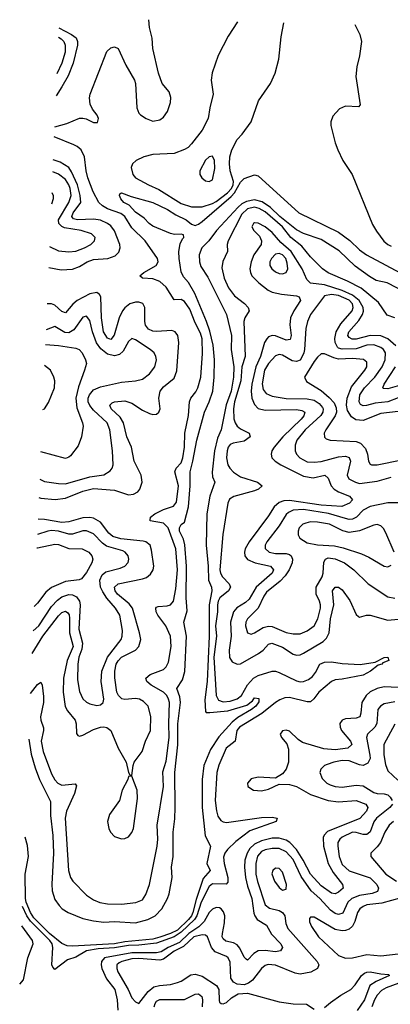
# Model space of a CAD drawing. Header units: inches. Extents: x 1552611 to 1694776, y 811966 to 917215.
# Tile 237 of 256: x 1571769 to 1573885, y 911585 to 917215. Entities that reach past the tile are written whole.
import ezdxf

# ---------------------------------------------------------------- set-up
doc = ezdxf.new("R2010")
doc.units = ezdxf.units.IN
doc.header["$MEASUREMENT"] = 0
doc.layers.add('B5971', color=7, linetype='Continuous')

msp = doc.modelspace()

# ---------------------------------------------------------------- linework, layer by layer
at = {"layer": 'B5971', "color": 5}
for points, elevation in [([(1571969, 916603), (1572038.1, 916621.9), (1572110, 916651.1), (1572130, 916652.6), (1572147.7, 916647.7), (1572190, 916626.3), (1572212.4, 916627.6), (1572218.5, 916650), (1572211.4, 916668.6), (1572184.2, 916704.2), (1572172.1, 916732.1), (1572168.4, 916768.4), (1572171.3, 916790), (1572267.1, 917032.9), (1572290, 917054.9), (1572310, 917059.3), (1572330.3, 917050), (1572374.7, 916954.7), (1572423.8, 916870), (1572429.4, 916849.4), (1572438.2, 916710), (1572450, 916680.4), (1572458.7, 916670), (1572490.3, 916650), (1572530, 916635.5), (1572570, 916642.8), (1572590, 916656.8), (1572612.6, 916690), (1572630, 916741.3), (1572632.8, 916770), (1572621.5, 916801.5), (1572582.1, 916850), (1572560.9, 916910), (1572529.3, 917049.3), (1572525.4, 917110), (1572509.9, 917170.1), (1572505.7, 917214.9)], 780), ([(1571993, 917167.5), (1572065.3, 917130), (1572090.7, 917110.7), (1572099.5, 917090), (1572099.7, 917070), (1572073.9, 916966.1), (1572045.8, 916894.2), (1572010, 916831.3), (1571976.5, 916779.7)], 820), ([(1573012.6, 917203.1), (1572958.8, 917121.2), (1572902.3, 917010), (1572868.3, 916911.7), (1572861.9, 916870), (1572873.3, 916790), (1572854.3, 916710), (1572845.5, 916650), (1572810, 916583.4), (1572750, 916504.7), (1572730, 916484.4), (1572710, 916472.4), (1572650, 916450.3), (1572530, 916443.9), (1572477.4, 916430), (1572433.2, 916410), (1572413.2, 916390), (1572406.3, 916370), (1572414.7, 916330), (1572430.3, 916310), (1572503.9, 916270), (1572563.8, 916243.8), (1572690, 916164.4), (1572750, 916145.5), (1572810, 916145.7), (1572870, 916163.5), (1572890, 916175.2), (1572955.2, 916224.8), (1572977.6, 916250), (1572986.9, 916270), (1572988.8, 916290), (1572969.7, 916350), (1572966.1, 916390), (1572967.9, 916430), (1572979.8, 916470), (1573010, 916529.5), (1573039.2, 916560.8), (1573091.3, 916630), (1573132.6, 916750), (1573201.1, 916850), (1573228.2, 916910), (1573249.4, 916990), (1573262.5, 917117.5), (1573276.3, 917196.9)], 780), ([(1573682.6, 917187.4), (1573710.2, 917130.2), (1573720.3, 917090), (1573710, 917008.7), (1573694.2, 916945.8), (1573687.3, 916890), (1573712.5, 916727.5), (1573704, 916716), (1573630, 916719.8), (1573595.1, 916704.9), (1573556.3, 916663.7), (1573544.6, 916630), (1573545.2, 916610), (1573570.8, 916510), (1573585.7, 916470), (1573613.6, 916410), (1573666.8, 916330), (1573783.9, 916043.9), (1573805.4, 916005.4), (1573848, 915948), (1573870, 915929.1), (1573890, 915920.3)], 780), ([(1571990.8, 917115.3), (1572005.8, 917105.8), (1572020.5, 917090), (1572028.9, 917070), (1572029, 917030), (1572010, 916966), (1571981.9, 916906.2)], 840), ([(1571831.4, 913361.8), (1571870, 913413.7), (1571890, 913426.3), (1571898.1, 913410), (1571905.1, 913345.1), (1571904.1, 913310), (1571888.7, 913228.7), (1571889.4, 913209.4), (1571905.3, 913165.3), (1571905.8, 913150), (1571892, 913090), (1571902.2, 913030), (1571950, 912903.5), (1571969.2, 912869.2), (1571986.8, 912850), (1572010, 912837.9), (1572085.4, 912845.4), (1572094.1, 912834.1), (1572082.6, 912790), (1572036.6, 912690), (1572028.6, 912650), (1572046.8, 912350), (1572058.5, 912310), (1572072.7, 912290), (1572151.2, 912210), (1572190, 912182.8), (1572226.9, 912166.9), (1572270, 912159.4), (1572350, 912157.5), (1572432.9, 912167.1), (1572470, 912183.2), (1572490, 912213.6), (1572509.6, 912270.4), (1572553.4, 912490), (1572557.3, 912530), (1572554.5, 912610), (1572590.3, 912830), (1572585.5, 912914.5), (1572605.1, 912974.9), (1572622.8, 913110), (1572619.9, 913190), (1572623.4, 913310), (1572619.5, 913330), (1572608.5, 913350), (1572589.2, 913369.2), (1572519.3, 913410), (1572494.7, 913430), (1572489, 913450), (1572514.8, 913470), (1572590, 913499.8), (1572605.8, 913514.2), (1572618.1, 913541.9), (1572633.7, 913630), (1572630.6, 913690), (1572603, 913750), (1572557.3, 913810), (1572547.6, 913830), (1572546.4, 913850), (1572550, 913856.5), (1572560, 913860), (1572610, 913862.5), (1572630, 913868.4), (1572646.3, 913890), (1572660, 913960), (1572669.9, 914070.1), (1572659.7, 914190), (1572617.3, 914310), (1572590, 914336), (1572514.7, 914350), (1572513.9, 914353.9), (1572515.8, 914370), (1572540.5, 914390), (1572590, 914413.8), (1572647.1, 914432.9), (1572664.5, 914455.5), (1572676.1, 914550), (1572654.4, 914630), (1572662, 914650), (1572690, 914681.2), (1572700.4, 914710), (1572709.4, 914770), (1572710.9, 914850), (1572731.9, 914951.9), (1572738, 915030), (1572746.2, 915050), (1572773.8, 915086.2), (1572785.6, 915110), (1572803.4, 915170), (1572813.2, 915306.8), (1572811.6, 915390), (1572801.6, 915421.6), (1572770, 915481.7), (1572739.8, 915559.8), (1572710, 915604.2), (1572690, 915614.1), (1572650, 915612.2), (1572606.1, 915686.1), (1572570, 915718.4), (1572530, 915733.7), (1572470, 915736.8), (1572454, 915750), (1572478.4, 915770), (1572547.6, 915810), (1572560.2, 915830), (1572556.1, 915850), (1572485.9, 915950), (1572410, 916025.7), (1572370, 916090.5), (1572347.2, 916107.2), (1572270, 916132.7), (1572241.1, 916150), (1572220.3, 916170), (1572187.8, 916230), (1572157.7, 916310), (1572147.6, 916350), (1572139.4, 916430), (1572119, 916470), (1572096.2, 916490), (1572078.8, 916498.8), (1571966.6, 916545.7)], 780), ([(1571934.8, 915797.4), (1572004.9, 915784.9), (1572070, 915788.7), (1572110, 915803.6), (1572154.9, 915830), (1572190, 915844.1), (1572272, 915850), (1572314.6, 915865.4), (1572334.1, 915885.9), (1572343.2, 915910), (1572341.1, 915930), (1572310, 916007.3), (1572290, 916035.3), (1572269.9, 916050), (1572230, 916068.5), (1572190, 916074.4), (1572099.3, 916070), (1572076.9, 916076.9), (1572070, 916083.7), (1572066.5, 916090), (1572074.1, 916110), (1572117.3, 916170), (1572115, 916210), (1572099.6, 916270), (1572065.5, 916345.5), (1572049, 916369), (1571999.4, 916399.4), (1571961, 916414.5)], 820), ([(1571820.3, 913100.2), (1571835.4, 913015.4), (1571857.1, 912937.1), (1571882.6, 912870), (1571945.4, 912745.4), (1571945, 912665), (1571958.7, 912550), (1571961.8, 912450), (1571951.9, 912271.9), (1571954.3, 912234.3), (1571970, 912184.9), (1571993.4, 912150), (1572012.2, 912130), (1572045.5, 912110), (1572130, 912075), (1572190, 912061.4), (1572250, 912055.5), (1572310, 912058), (1572430, 912050.1), (1572499.7, 912070), (1572541.5, 912090), (1572579.7, 912130), (1572613.6, 912190), (1572623.3, 912216.7), (1572639.7, 912310), (1572636, 912370), (1572644.5, 912430), (1572644.5, 912570), (1572654.8, 912645.2), (1572657.5, 912710), (1572655.3, 912910), (1572671.2, 913068.8), (1572672, 913188), (1572686.2, 913310), (1572682.5, 913342.5), (1572666.5, 913390), (1572698.9, 913441.1), (1572711.1, 913488.9), (1572721.7, 913690), (1572705.7, 913770), (1572725.6, 913834.4), (1572719.7, 913910), (1572720.9, 914090), (1572711.8, 914211.8), (1572704.6, 914244.6), (1572682.3, 914290), (1572682, 914310), (1572690.6, 914329.4), (1572710, 914341.8), (1572732.6, 914430), (1572741.8, 914550), (1572741.6, 914630), (1572757.6, 914690), (1572780.3, 914810), (1572824.6, 914970), (1572851.5, 915030), (1572871.5, 915090), (1572879.8, 915170), (1572880.6, 915270), (1572873.3, 915353.3), (1572854.7, 915434.7), (1572835.9, 915490), (1572768.6, 915650), (1572732.2, 915712.2), (1572703.7, 915743.7), (1572690, 915772.6), (1572678.9, 915850), (1572678.5, 915890), (1572686.1, 915933.9), (1572698.3, 915961.7), (1572706.6, 915970), (1572704, 915984), (1572690, 915989.3), (1572653.2, 915986.8), (1572630, 915992), (1572530, 916033.6), (1572508.3, 916050), (1572480.5, 916080.5), (1572430, 916114), (1572393.8, 916153.8), (1572362.9, 916170), (1572346.3, 916190), (1572339.6, 916210), (1572341, 916219), (1572350, 916224.9), (1572404.5, 916204.5), (1572528.4, 916170), (1572613, 916130), (1572659.6, 916099.6), (1572720.2, 916070), (1572750, 916045.3), (1572770, 916038.3), (1572790, 916046.1), (1572810, 916061.7), (1572975.4, 916204.6), (1572995.5, 916224.5), (1573030, 916286.5), (1573050, 916306.5), (1573110, 916328.4), (1573130, 916322.2), (1573362.2, 916110), (1573590, 915999.8), (1573653, 915953), (1573710, 915899.6), (1573749.7, 915869.7), (1573970, 915752.1)], 760), ([(1571939.9, 915917.5), (1571990, 915893.8), (1572050, 915887.1), (1572090, 915890.8), (1572139.7, 915910), (1572174.8, 915930), (1572196, 915950), (1572200.4, 915970), (1572178.4, 915990), (1572119.7, 916010), (1572025, 916025), (1572010, 916032.2), (1571992.6, 916050), (1571990.3, 916070), (1572049.9, 916170), (1572062.6, 916210), (1572057.6, 916250), (1572050, 916271.1), (1572030, 916300.4), (1571990, 916331.4), (1571958, 916344.8)], 840), ([(1571953.1, 916227.7), (1571960.5, 916210), (1571959.9, 916190), (1571950.2, 916160.2)], 860), ([(1573974.5, 915654.5), (1573867.6, 915710), (1573804, 915724), (1573765.6, 915745.6), (1573685, 915805), (1573592.7, 915892.7), (1573490, 915958.2), (1573390, 915993.1), (1573350, 916013.2), (1573255, 916090), (1573201.2, 916141.2), (1573154.1, 916174.1), (1573110, 916185.6), (1573063.8, 916176.2), (1573037.7, 916162.3), (1573016.1, 916143.9), (1572892.7, 916010), (1572848.8, 915951.2), (1572809.5, 915910.5), (1572794.6, 915870), (1572795.3, 915830), (1572803.9, 915803.9), (1572843.4, 915743.4), (1572949.6, 915530), (1572978.4, 915410), (1572976.6, 915330), (1572990.9, 915230.9), (1572989.4, 915170), (1572976.6, 915090), (1572947.1, 915012.9), (1572919.1, 914870), (1572898.2, 914821.8), (1572881.9, 914750), (1572867.3, 914627.3), (1572870, 914600.4), (1572883.8, 914570), (1572855.1, 914490), (1572837.9, 914390), (1572833, 914210), (1572845.8, 914090), (1572846, 914010), (1572863.2, 913970), (1572865.9, 913950), (1572850.6, 913870), (1572851.4, 913690), (1572839.7, 913430), (1572826.7, 913326.7), (1572830, 913258.8), (1572834.2, 913254.2), (1572854, 913254), (1572957.5, 913262.5), (1573065, 913295), (1573099, 913321), (1573110, 913337.1), (1573134, 913334), (1573134, 913314), (1573116.3, 913290), (1573092.5, 913270), (1573015.3, 913224.7), (1572981.2, 913198.8), (1572905.1, 913114.9), (1572858, 913042), (1572820.2, 912950), (1572810.1, 912870), (1572810.8, 912710), (1572828.1, 912548.1), (1572858, 912490), (1572837.6, 912390), (1572855.8, 912350), (1572815.8, 912304.2), (1572775.7, 912184.3), (1572757.8, 912110), (1572749.3, 912090), (1572732.7, 912070), (1572670, 912009.7), (1572630.9, 911990), (1572570, 911968), (1572530, 911957.6), (1572370, 911941.9), (1572310, 911930.3), (1572070, 911917.9), (1572040, 911920), (1572010, 911932.4), (1571939.3, 911990), (1571850, 912078.7), (1571829.8, 912110), (1571806.4, 912170), (1571802.5, 912190), (1571800.8, 912330), (1571818.8, 912430), (1571813.5, 912493.5), (1571799.9, 912541.4)], 760), ([(1573910, 915510.5), (1573866.3, 915526.3), (1573818.3, 915598.3), (1573719.2, 915679.2), (1573640.7, 915720.7), (1573530, 915768.1), (1573498.5, 915790), (1573430, 915858.1), (1573380, 915920), (1573317.1, 915970), (1573270.1, 916030.1), (1573170, 916116.1), (1573136.2, 916136.2), (1573110, 916143.3), (1573070, 916134.3), (1573036.9, 916103.1), (1572958.4, 915950), (1572953.7, 915930), (1572955.4, 915890), (1572927.9, 915832.1), (1572923.8, 915796.2), (1572936.7, 915736.7), (1572961.7, 915681.7), (1572995.2, 915635.2), (1573052, 915592), (1573072.5, 915570), (1573079.1, 915550), (1573054.7, 915510), (1573048.3, 915490), (1573055.8, 915290), (1573037.6, 915230), (1573032.2, 915150), (1572995.2, 915030), (1572989.8, 914990), (1572992.4, 914932.4), (1572998.3, 914910), (1573011.1, 914891.1), (1573030, 914875.5), (1573078.2, 914850), (1573084.2, 914830), (1573050, 914804.7), (1572986.9, 914793.1), (1572970, 914785), (1572958.8, 914770), (1572952.9, 914750), (1572950.5, 914710), (1572957.3, 914670), (1572967.8, 914650), (1572990, 914626.9), (1573030, 914601.3), (1573126.4, 914570), (1573153.2, 914550), (1573132.4, 914530), (1573110, 914521), (1572990.8, 914489.2), (1572967.3, 914472.7), (1572958.2, 914450), (1572927.9, 914272.1), (1572912.3, 914070), (1572916, 914050), (1572926.2, 914030), (1572965, 913990), (1572972.7, 913970), (1572960.5, 913950), (1572911.7, 913910), (1572902, 913890), (1572898.7, 913870), (1572898.7, 913830), (1572887.8, 913750), (1572892.7, 913690), (1572878.3, 913570), (1572890.7, 913350), (1572904.1, 913324.1), (1572930, 913313.9), (1572970, 913319.1), (1573010, 913332.5), (1573036.2, 913350), (1573070, 913411.6), (1573104.2, 913450), (1573130, 913464.6), (1573210, 913489.3), (1573230, 913489.3), (1573250, 913481.7), (1573350, 913434.9), (1573370, 913429.4), (1573390, 913430.7), (1573418, 913442), (1573441.1, 913458.9), (1573458.2, 913481.8), (1573483.1, 913530), (1573510, 913541.6), (1573550, 913543.4), (1573610, 913533.9), (1573712.3, 913527.7), (1573798.4, 913541.6), (1573850, 913568.5), (1573870, 913570.3), (1573875.6, 913550), (1573842.8, 913537.2), (1573836.5, 913530), (1573815, 913525), (1573771, 913490), (1573730, 913467.9), (1573610, 913444), (1573570, 913440.2), (1573550, 913431.2), (1573477.6, 913370), (1573448.9, 913331.1), (1573430, 913314.8), (1573410, 913315.4), (1573310, 913338.8), (1573283.4, 913336.6), (1573253.7, 913326.3), (1573228.6, 913311.4), (1573151.3, 913248.7), (1573023.4, 913170), (1573008.5, 913150), (1573000.1, 913090), (1572947.3, 913050), (1572906.8, 912953.2), (1572893.6, 912910), (1572885.7, 912750), (1572892.1, 912692.1), (1572901, 912661), (1572916.9, 912636.9), (1572930, 912628), (1572950, 912625), (1573150, 912652.9), (1573210, 912655.7), (1573238.2, 912650), (1573234.2, 912630), (1573083.6, 912576.4), (1573003.4, 912516.6), (1572955.7, 912470), (1572940.6, 912450), (1572933, 912427), (1572936.8, 912390), (1572957.3, 912310), (1572956.5, 912283.5), (1572948.5, 912271.5), (1572870, 912274.5), (1572850, 912259.3), (1572804.7, 912170), (1572780.4, 912090), (1572766.6, 912070), (1572690, 911997.9), (1572650, 911969.9), (1572550, 911934.8), (1572450, 911923.1), (1572390, 911921), (1572310, 911907.7), (1572217.1, 911902.9), (1572150.1, 911890), (1572090, 911854.7), (1572041.1, 911838.9), (1571970, 911784.9), (1571957.3, 911797.3), (1571951.6, 911811.6), (1571959.1, 911910), (1571954.7, 911930), (1571941.1, 911950), (1571830, 912060.5), (1571810, 912090.5), (1571785.4, 912144.7)], 780), ([(1573916.1, 915350), (1573870.4, 915390.4), (1573830, 915406.8), (1573770, 915408.3), (1573690, 915388.1), (1573668.1, 915388.1), (1573650, 915397.8), (1573642.6, 915410), (1573647.5, 915430), (1573704.9, 915495.1), (1573725.8, 915530), (1573731.6, 915548.4), (1573730.7, 915570), (1573706.6, 915610), (1573670, 915639.4), (1573610, 915666.3), (1573510, 915698.6), (1573428.7, 915708.7), (1573409.1, 915729.1), (1573382.4, 915790), (1573318, 915890), (1573260.7, 915940.7), (1573210, 915998.8), (1573170, 916029.9), (1573130, 916051.7), (1573110, 916053.4), (1573104.3, 916050), (1573095, 916030), (1573105, 916010), (1573138, 915978), (1573149.7, 915950), (1573146.8, 915930), (1573106.2, 915870), (1573090.5, 915830), (1573083.8, 915790), (1573085.8, 915770), (1573094.8, 915750), (1573134.4, 915710), (1573188.3, 915668.3), (1573210, 915656.6), (1573264.6, 915644.6), (1573350, 915636.9), (1573364.7, 915630), (1573371.8, 915610), (1573334.2, 915550), (1573315.7, 915510), (1573311.4, 915470), (1573318.3, 915410), (1573312.9, 915387.1), (1573290, 915382.3), (1573230, 915406.8), (1573210, 915409.4), (1573190, 915401.2), (1573179.5, 915390), (1573166.9, 915370), (1573143.2, 915290), (1573118.1, 915230), (1573094.2, 915130), (1573090.6, 915090), (1573093.9, 915050), (1573110, 915013.9), (1573131.4, 914991.4), (1573170, 914982.6), (1573350, 914985.9), (1573380.3, 914980.3), (1573396.8, 914970), (1573392, 914950), (1573376.5, 914930), (1573271.1, 914830), (1573221, 914770), (1573208.9, 914750), (1573204.3, 914730), (1573209.4, 914710), (1573227.3, 914690), (1573260.6, 914670), (1573390, 914605.8), (1573443.8, 914596.2), (1573510.3, 914610), (1573530, 914593.1), (1573546.5, 914550), (1573565.3, 914530), (1573590, 914514.9), (1573652, 914490), (1573668.9, 914470), (1573652.6, 914450), (1573607.7, 914432.3), (1573490, 914439.6), (1573310, 914466.5), (1573276.1, 914463.9), (1573250, 914454.9), (1573222.1, 914430), (1573190, 914378.6), (1573079.4, 914230), (1573056.6, 914190), (1573052.1, 914170), (1573053.6, 914150), (1573068.8, 914128.8), (1573114, 914110), (1573201.5, 914090), (1573217.7, 914070), (1573210, 914049.9), (1573119, 913970), (1573079.3, 913900.7), (1573058, 913882), (1573008.3, 913851.7), (1572988.8, 913830), (1572972.9, 913770), (1572975.5, 913690), (1572964.6, 913610), (1572967.5, 913567.5), (1572982.8, 913542.8), (1573010, 913529.6), (1573030, 913532.4), (1573133.3, 913590), (1573159.3, 913610), (1573190, 913644.5), (1573209.1, 913650.9), (1573270, 913626.9), (1573330, 913586.9), (1573350, 913582), (1573370, 913583.8), (1573390, 913592.9), (1573500.8, 913659.2), (1573520.8, 913679.2), (1573535.1, 913710), (1573543, 913790), (1573562.2, 913870), (1573554.6, 913950), (1573570, 913970.2), (1573590, 913970.2), (1573610, 913954.4), (1573653.4, 913893.4), (1573690, 913813.7), (1573703, 913803), (1573710, 913799.1), (1573749.9, 913810.1), (1573770, 913809.5), (1573870, 913781.3), (1573930, 913787.3)], 820), ([(1571878.9, 914482), (1571890, 914478.6), (1571971.8, 914471.8), (1572030, 914479.3), (1572130, 914519.9), (1572190, 914533.9), (1572310, 914525.5), (1572390, 914498.6), (1572418.7, 914501.3), (1572444.2, 914515.8), (1572455.6, 914530), (1572467.9, 914570), (1572462.8, 914610), (1572422.2, 914690), (1572407.2, 914770), (1572381.4, 914830), (1572361.4, 914910), (1572343.1, 914943.1), (1572291.2, 914990), (1572282.9, 915010), (1572296.7, 915023.3), (1572310.9, 915029.1), (1572370, 915036.4), (1572410, 915022.2), (1572470, 914982.2), (1572510, 914962.6), (1572530, 914957.1), (1572550, 914958.6), (1572563.5, 914970), (1572570.6, 914990), (1572562.9, 915050), (1572571.7, 915090), (1572590, 915116.4), (1572650, 915165.1), (1572666.5, 915206.5), (1572677.7, 915370), (1572671.9, 915410), (1572656.4, 915430), (1572637.4, 915437.4), (1572550, 915432.5), (1572530, 915433.8), (1572505.1, 915445.1), (1572488.1, 915468.1), (1572482.6, 915490), (1572483.7, 915570), (1572472.1, 915592.1), (1572450, 915600.5), (1572430, 915600.4), (1572398.4, 915590), (1572370, 915568.3), (1572355.6, 915550), (1572336, 915510), (1572308.3, 915411.7), (1572290, 915387.1), (1572270, 915394.7), (1572247.3, 915430), (1572236.7, 915510), (1572232.5, 915630), (1572224.1, 915644.1), (1572210, 915654.2), (1572170, 915646.7), (1572098, 915610), (1572071.6, 915588.4), (1572030, 915538.4), (1572010, 915547.3), (1571970, 915582.8), (1571950, 915589.5), (1571926, 915591.1)], 820), ([(1573930, 915053), (1573870, 915030.5), (1573797.8, 915022.2), (1573749.4, 915009.4), (1573730, 915007.2), (1573715.5, 915015.5), (1573707.4, 915030), (1573711.6, 915070), (1573737.3, 915110), (1573796.6, 915170), (1573838.8, 915230), (1573856.2, 915270), (1573856.6, 915310), (1573845.6, 915330), (1573830, 915341.5), (1573790, 915355.1), (1573750, 915353.4), (1573690, 915333.1), (1573610, 915331.9), (1573590, 915337.3), (1573583.4, 915343.4), (1573569.6, 915370), (1573568, 915392), (1573574.9, 915430), (1573603.2, 915476.8), (1573666.8, 915550), (1573673.3, 915570), (1573668.9, 915590), (1573650, 915611.3), (1573590, 915637.8), (1573550, 915644.5), (1573510, 915636.9), (1573430.1, 915530), (1573411.3, 915490), (1573403.3, 915450), (1573394.4, 915330), (1573391.1, 915310), (1573378.5, 915281.5), (1573370, 915269), (1573350, 915260.6), (1573325.1, 915265.1), (1573270, 915297), (1573250, 915300.6), (1573230, 915293), (1573190, 915249.8), (1573167.3, 915210), (1573153.7, 915133.7), (1573160, 915100), (1573176.9, 915076.9), (1573210, 915061.4), (1573289.7, 915049.7), (1573410, 915046.8), (1573450, 915039.5), (1573479.6, 915019.6), (1573497.5, 914997.6), (1573501.4, 914990), (1573499.5, 914970), (1573487.6, 914952.4), (1573399.1, 914870), (1573351.2, 914810), (1573342.5, 914782.5), (1573342.6, 914750), (1573349.4, 914730), (1573369.3, 914710), (1573410, 914687.7), (1573450, 914684), (1573490, 914687.8), (1573590, 914715.9), (1573630, 914718.4), (1573650, 914712.3), (1573658, 914690), (1573637.9, 914610), (1573648.9, 914588.9), (1573685.5, 914570), (1573710, 914563.4), (1573810, 914575.7), (1573890, 914598.4)], 840), ([(1571883.4, 914587), (1571910, 914574.6), (1571990, 914562.2), (1572030, 914560.8), (1572170, 914600.9), (1572250, 914612), (1572285.3, 914634.7), (1572296.8, 914650), (1572301.8, 914670), (1572298.1, 914750), (1572283.4, 914870), (1572267.9, 914910), (1572190, 914981.5), (1572168.7, 915008.7), (1572160.7, 915030), (1572160.4, 915050), (1572166.7, 915070), (1572190, 915098), (1572230, 915115.7), (1572350, 915142.4), (1572430.6, 915149.4), (1572470, 915160.2), (1572510, 915190.2), (1572541.2, 915230), (1572549.8, 915270), (1572546, 915290), (1572536.1, 915310), (1572514.8, 915330), (1572430, 915383.5), (1572410, 915391.2), (1572390, 915375.8), (1572359.6, 915320.4), (1572339.2, 915300.8), (1572310, 915292.2), (1572270, 915302.2), (1572232.8, 915332.8), (1572208, 915368), (1572184.2, 915430), (1572170, 915495.1), (1572150, 915519.3), (1572130, 915513.5), (1572077.7, 915442.3), (1572050, 915424.8), (1572026.6, 915426.6), (1571970, 915460.2), (1571919.7, 915440.8)], 840), ([(1571916.2, 915358.6), (1571990, 915352.6), (1572090, 915336.8), (1572109, 915329), (1572125.7, 915310), (1572145.6, 915270), (1572149.8, 915250), (1572139.8, 915210), (1572104.5, 915115.5), (1572089.9, 915050), (1572095.1, 914995.1), (1572127.9, 914910), (1572130.8, 914890), (1572121, 914830), (1572102.6, 914777.4), (1572058.8, 914721.2), (1572050, 914713), (1572030, 914706.4), (1571890.1, 914743.9)], 860), ([(1573930, 914973.7), (1573830, 914963.8), (1573730, 914923.4), (1573687.5, 914927.5), (1573663.8, 914943.8), (1573640.1, 914980.1), (1573634.1, 915010), (1573638.7, 915050), (1573663.7, 915116.3), (1573740.4, 915210), (1573750.5, 915230), (1573750, 915256.9), (1573731.8, 915271.8), (1573670, 915278.1), (1573590, 915274.6), (1573561.7, 915281.7), (1573510, 915304.1), (1573490, 915303.5), (1573470, 915286.2), (1573450, 915259.8), (1573395.8, 915170), (1573405.9, 915145.9), (1573490, 915094.2), (1573535.4, 915055.4), (1573563.7, 915023.7), (1573576.2, 914996.2), (1573577, 914970), (1573569.7, 914950.3), (1573516, 914870), (1573506.8, 914850), (1573508.7, 914828.7), (1573518.9, 914818.9), (1573541, 914810), (1573690, 914802.5), (1573714.4, 914794.4), (1573743.6, 914763.6), (1573754.7, 914730), (1573760.5, 914690), (1573770, 914672.9), (1573777.3, 914670), (1573810, 914669.6), (1573950, 914698.6)], 860), ([(1571900.3, 914985.9), (1571910, 914990.4), (1571933.5, 915026.5), (1571966.8, 915110), (1571968.8, 915150), (1571964.8, 915170), (1571944.2, 915210), (1571911, 915237.9)], 880), ([(1573950, 915128), (1573870, 915103.6), (1573845.8, 915105.8), (1573842.4, 915110), (1573849.9, 915130), (1573914.8, 915230)], 820), ([(1573968, 914452), (1573870, 914451.8), (1573770, 914430.7), (1573730, 914410.7), (1573691.9, 914370), (1573670, 914359.5), (1573650, 914357.9), (1573630, 914362.6), (1573532.3, 914392.3), (1573390, 914414.6), (1573330, 914410.2), (1573302.8, 914397.2), (1573290, 914385), (1573250, 914321.1), (1573179.5, 914230), (1573170.8, 914210), (1573170.9, 914190.9), (1573192.4, 914170), (1573230, 914163.6), (1573290, 914162.7), (1573310, 914157.4), (1573319.2, 914150), (1573326.7, 914130), (1573324, 914110), (1573307, 914070), (1573284.8, 914035.2), (1573255.2, 914004.8), (1573178.4, 913941.6), (1573162.2, 913917.8), (1573130.1, 913849.9), (1573069.3, 913790), (1573059.7, 913770), (1573058.9, 913750), (1573070, 913708.2), (1573090, 913701.5), (1573110, 913709.2), (1573159.5, 913740.5), (1573190, 913747.5), (1573210, 913745.6), (1573290, 913711.7), (1573330, 913702.7), (1573370, 913703.1), (1573410, 913720.5), (1573450, 913749.4), (1573470.9, 913789.1), (1573486.3, 913850), (1573486.9, 913870), (1573481.4, 913890), (1573462, 913930), (1573461.3, 913970), (1573495.9, 914030), (1573501.7, 914050), (1573506, 914114), (1573515.5, 914130), (1573530, 914137.4), (1573570, 914132.9), (1573623.2, 914110), (1573677.6, 914070), (1573758.6, 913990), (1573870, 913914.8), (1573910, 913906.6)], 840), ([(1571841.1, 913591), (1571901.2, 913690), (1571990, 913805.5), (1572010, 913824.7), (1572030, 913833.2), (1572044.2, 913824.2), (1572051.3, 913811.3), (1572053, 913793), (1572054, 913710), (1572073.7, 913630), (1572039.5, 913550), (1572018.9, 913450), (1572017.9, 913370), (1572028.5, 913288.5), (1572042.5, 913262.5), (1572085.2, 913210), (1572090.8, 913189.2), (1572092.7, 913132.7), (1572101.4, 913121.4), (1572110, 913117.4), (1572130, 913123.8), (1572190, 913155.6), (1572230, 913170.1), (1572250, 913171.6), (1572267.3, 913167.3), (1572288.7, 913150), (1572331.3, 913050), (1572376.2, 912970), (1572390, 912911.3), (1572398, 912898), (1572410, 912894), (1572415.9, 912950), (1572423.1, 912970), (1572469.1, 913030.9), (1572487.2, 913090), (1572515.7, 913150), (1572518, 913230), (1572501.8, 913290), (1572476.7, 913316.7), (1572452.3, 913330), (1572430, 913334.4), (1572370, 913327.6), (1572351.4, 913331.4), (1572332.6, 913350), (1572324.5, 913370), (1572311.9, 913451.9), (1572311.5, 913490), (1572319.4, 913530), (1572330.4, 913549.6), (1572350, 913569), (1572429.9, 913610.1), (1572448.7, 913631.3), (1572460.2, 913670), (1572453.9, 913710), (1572413.3, 913850), (1572394.2, 913874.2), (1572326.7, 913930), (1572313.2, 913950), (1572309.9, 913970), (1572331.3, 913988.7), (1572470, 914017.9), (1572493.6, 914026.4), (1572515.9, 914044.1), (1572530.3, 914069.7), (1572534.3, 914090), (1572521.9, 914181.9), (1572513.6, 914210), (1572490, 914229.2), (1572473.7, 914233.7), (1572347.2, 914247.2), (1572300.6, 914260.6), (1572278.6, 914278.6), (1572230, 914342.3), (1572190, 914364.5), (1572168.5, 914368.5), (1572130, 914366.4), (1572050, 914343.8), (1572010, 914339.8), (1571910, 914357.8), (1571873.7, 914358.8)], 820), ([(1571846.6, 913720.2), (1571878.2, 913750), (1571950, 913859.6), (1571984.1, 913895.9), (1572010, 913914.7), (1572050, 913928), (1572070, 913926.1), (1572094, 913914), (1572110.6, 913890.6), (1572115.1, 913870), (1572105.8, 913730), (1572127, 913650), (1572124.4, 913615.6), (1572107.4, 913570), (1572100.1, 913530), (1572099.5, 913439.5), (1572110, 913373), (1572130, 913331.6), (1572150, 913313.4), (1572170, 913302.9), (1572210, 913293.6), (1572230, 913296.9), (1572245.1, 913310), (1572248.7, 913330), (1572233.6, 913430), (1572238, 913490), (1572270.7, 913570), (1572348.1, 913670), (1572354.6, 913690), (1572356.8, 913723.2), (1572340.2, 913810), (1572316.6, 913850), (1572267, 913907), (1572243, 913943), (1572230.6, 913970), (1572226.6, 914010), (1572239.3, 914040.7), (1572261.5, 914058.5), (1572341.8, 914078.2), (1572369.9, 914090.1), (1572388.2, 914111.8), (1572392.8, 914130), (1572388.8, 914150), (1572370.9, 914170), (1572357.1, 914177.1), (1572264.4, 914204.4), (1572241.1, 914221.1), (1572190, 914274.9), (1572150, 914292.4), (1572130, 914292.3), (1572070, 914273.1), (1572050, 914273), (1571990.2, 914290.2), (1571950, 914293.7), (1571929, 914291), (1571870, 914271.1)], 840), ([(1573906.8, 914170), (1573860.2, 914280.2), (1573846, 914306), (1573830, 914321.7), (1573810, 914327.8), (1573790, 914325), (1573710, 914292.8), (1573650, 914283), (1573613, 914293), (1573537.2, 914330), (1573470, 914341.9), (1573430, 914342.8), (1573403.3, 914336.7), (1573386.4, 914330), (1573364.9, 914310), (1573358.7, 914290), (1573359.5, 914270), (1573368.5, 914250), (1573410, 914223.2), (1573470, 914211.6), (1573566.8, 914206.8), (1573616, 914196), (1573720, 914160), (1573761.4, 914141.4), (1573850, 914090.3), (1573870, 914086.2), (1573890, 914096)], 860), ([(1571866.7, 914194.8), (1571870, 914194.8), (1571970, 914215.1), (1571990, 914213.2), (1572050, 914190.9), (1572125.2, 914190), (1572164.2, 914170), (1572180.7, 914150), (1572186.5, 914130), (1572180.6, 914110), (1572150, 914053.2), (1572121.9, 914018.1), (1572108.6, 914011.4), (1572030, 914001.9), (1571950, 913968.8), (1571918.3, 913941.7), (1571870, 913878.2), (1571852.5, 913859.8)], 860), ([(1573930, 913397.4), (1573850, 913399.5), (1573810, 913391), (1573770, 913372.1), (1573746.3, 913350), (1573722.8, 913310), (1573717.2, 913250), (1573710.8, 913229.2), (1573690, 913220.9), (1573630, 913218), (1573609.3, 913210), (1573597.1, 913190), (1573598, 913170), (1573607, 913150), (1573657.6, 913090), (1573666, 913070), (1573642, 913050), (1573570, 913039.3), (1573506.3, 913046.3), (1573382.8, 913082.8), (1573358.6, 913098.6), (1573310, 913147.6), (1573290, 913152.1), (1573270, 913149.5), (1573255.8, 913130), (1573264.2, 913110), (1573294.2, 913074.2), (1573304.3, 913044.3), (1573304.3, 912970), (1573291.1, 912928.9), (1573270, 912902), (1573230, 912877.6), (1573130, 912884.7), (1573090, 912874.2), (1573069.1, 912850), (1573071.8, 912830), (1573104, 912810), (1573150, 912806.6), (1573190, 912815.4), (1573250, 912843.5), (1573310, 912841.2), (1573350, 912829.6), (1573430, 912783.9), (1573530, 912749.7), (1573590, 912742.7), (1573689.7, 912749.7), (1573744.4, 912730), (1573757.4, 912710), (1573749.4, 912690), (1573711.7, 912648.3), (1573527.3, 912572.7), (1573506.9, 912553.1), (1573501.6, 912538.4), (1573504, 912490), (1573530.8, 912390), (1573557.9, 912337.9), (1573612.8, 912270), (1573616.2, 912250), (1573590, 912226), (1573570, 912217.3), (1573550, 912221.1), (1573490, 912261.9), (1573428.5, 912330), (1573387.5, 912410), (1573350, 912469.9), (1573311.9, 912510), (1573290, 912523.9), (1573250, 912535.2), (1573210, 912534.3), (1573150, 912518.9), (1573110, 912500.8), (1573083.6, 912476.4), (1573067.8, 912450), (1573055, 912410), (1573052.4, 912370), (1573059, 912310), (1573070, 912260.7), (1573093.9, 912190), (1573106.2, 912106.2), (1573110.6, 912090), (1573124.5, 912070), (1573177.8, 912037.8), (1573206.9, 911986.9), (1573259.3, 911930), (1573269.2, 911910), (1573258.9, 911890), (1573230, 911884.5), (1573170, 911892.5), (1573130.1, 911889.9), (1573105.1, 911874.9), (1573070, 911837.2), (1573062.3, 911842.3), (1573050, 911855.4), (1573026.7, 911906.7), (1573010, 911925.2), (1572990, 911935.7), (1572946.7, 911946.7), (1572930, 911959.8), (1572925.7, 911970), (1572926.2, 911990), (1572939.2, 912050), (1572939.9, 912090), (1572933.2, 912113.2), (1572920.2, 912130), (1572910, 912137), (1572890, 912137.9), (1572870, 912129.2), (1572850.8, 912110), (1572821.8, 912058.2), (1572792.6, 912027.4), (1572735.6, 911990), (1572681.1, 911938.9), (1572617.3, 911910), (1572575.8, 911884.2), (1572550, 911880.2), (1572410, 911878.8), (1572253.2, 911850), (1572236.7, 911830), (1572234.1, 911810), (1572237.8, 911790), (1572265.2, 911730), (1572312.8, 911670), (1572324.7, 911610), (1572329.2, 911550.8)], 820), ([(1573910, 913315.1), (1573850, 913302.8), (1573829.3, 913290), (1573813.9, 913270), (1573808.1, 913190), (1573796.8, 913170), (1573754.3, 913130), (1573749.6, 913110.4), (1573768.9, 913010), (1573769.1, 912990), (1573756.7, 912963.3), (1573730, 912950.5), (1573710, 912953.5), (1573650, 912977.2), (1573610, 912979.2), (1573562.6, 912970), (1573524, 912956), (1573510.1, 912949.9), (1573488.9, 912930), (1573483.2, 912910), (1573496, 912876), (1573522.4, 912850), (1573540.9, 912840.9), (1573570.5, 912830.5), (1573610, 912825.9), (1573690, 912837.4), (1573730, 912835), (1573790, 912795.5), (1573810, 912790.1), (1573850, 912789.3), (1573870, 912781.9), (1573884.1, 912770), (1573896.4, 912750)], 840), ([(1573910, 913186.6), (1573848.5, 913071.5), (1573848.3, 913011.7), (1573856.8, 912956.8), (1573870, 912920.8), (1573927.2, 912867.2)], 860), ([(1573897.4, 912730), (1573881.9, 912710), (1573806.4, 912650), (1573791.7, 912628.3), (1573770, 912570.8), (1573759.1, 912560.9), (1573750, 912555.8), (1573730, 912556.3), (1573690, 912567.9), (1573670, 912569.1), (1573610, 912540.2), (1573597.2, 912530), (1573586.1, 912510), (1573584.6, 912490), (1573592.9, 912430), (1573610, 912384.5), (1573650, 912347.6), (1573770, 912307.9), (1573808.2, 912270), (1573818, 912250), (1573811, 912230), (1573781.7, 912218.3), (1573710, 912206.5), (1573664.5, 912190), (1573641.8, 912170), (1573613, 912107), (1573590, 912098.7), (1573570, 912104.8), (1573542.7, 912122.7), (1573483.1, 912190), (1573433.8, 912233.8), (1573375.7, 912315.7), (1573330, 912412.4), (1573290, 912456.3), (1573250, 912475.4), (1573210, 912476.6), (1573170, 912469.1), (1573150, 912458.9), (1573127.5, 912432.5), (1573117.9, 912390), (1573117.3, 912330), (1573127, 912287), (1573170, 912154.5), (1573194.5, 912134.5), (1573250, 912120.5), (1573270.1, 912110), (1573282, 912090), (1573287.7, 912047.7), (1573299, 912019), (1573466.8, 911830), (1573477.8, 911810), (1573468.7, 911790), (1573431.2, 911768.8), (1573370, 911757.9), (1573342.6, 911762.6), (1573230, 911808.9), (1573187.3, 911812.7), (1573170, 911807.3), (1573150.2, 911790), (1573097.4, 911722.6), (1573074.6, 911705.4), (1573050, 911697.2), (1573010, 911700.2), (1572990, 911712.3), (1572973.7, 911733.7), (1572970, 911825.2), (1572959.2, 911850), (1572950, 911857.9), (1572885, 911885), (1572864.7, 911910), (1572841, 911970), (1572830, 911979.9), (1572810, 911982.8), (1572763.1, 911970), (1572704.2, 911915.8), (1572650, 911888), (1572590, 911842.9), (1572570, 911838.3), (1572450, 911847.1), (1572410, 911844.3), (1572351.4, 911830), (1572337.8, 911822.2), (1572323.5, 911810), (1572323.3, 911790), (1572330.1, 911770), (1572389.2, 911670), (1572410, 911622.6), (1572430, 911598.4), (1572450, 911590.6), (1572502.3, 911657.7), (1572535.6, 911684.4), (1572567.6, 911692.4), (1572630, 911698.2), (1572670.7, 911709.3), (1572690, 911716.8), (1572746.7, 911753.3), (1572770, 911758.1), (1572810, 911745), (1572893.3, 911693.3), (1572906.7, 911670), (1572907.5, 911607.5), (1572910, 911597.3), (1572918.8, 911590), (1572930, 911587.3), (1572950, 911595.8), (1572978.4, 911621.6), (1573015.8, 911644.1), (1573070, 911648.4), (1573250, 911599.3), (1573330, 911588.3), (1573406.3, 911586.3), (1573450, 911556.4)], 840), ([(1573903.8, 912630), (1573878.8, 912610), (1573853.5, 912570), (1573828, 912510), (1573810, 912485.5), (1573774, 912450), (1573774.4, 912430), (1573860.1, 912330), (1573920.4, 912290)], 860), ([(1573946, 912194), (1573837.2, 912162.8), (1573750, 912152.9), (1573730, 912145.1), (1573710.1, 912130), (1573697.7, 912110), (1573682, 912058), (1573668.4, 912031.6), (1573650, 912015), (1573630, 912007.5), (1573610, 912004.6), (1573570, 912012.8), (1573450, 912083), (1573430, 912082.7), (1573423.7, 912076.3), (1573423.7, 912056.3), (1573434.3, 912030), (1573474.7, 911970), (1573590, 911864.2), (1573630, 911849.4), (1573670, 911850.9), (1573750, 911870.1), (1573830, 911862), (1573930, 911872.8)], 860), ([(1571769.1, 911700), (1571770, 911700.3), (1571790, 911724.9), (1571814.6, 911850), (1571845.7, 911930), (1571841.3, 911950), (1571781.3, 912034)], 820), ([(1573510, 911566.2), (1573543.8, 911596.2), (1573602.7, 911637.3), (1573659.3, 911670), (1573684.4, 911695.6), (1573720.7, 911750), (1573737.2, 911762.8), (1573750, 911768.8), (1573770.1, 911770.1), (1573830, 911758.4), (1573875.4, 911755.4), (1573880.5, 911750), (1573804, 911716), (1573768, 911692), (1573736.8, 911610), (1573695.5, 911550)], 840), ([(1573933.7, 911706.3), (1573860.5, 911679.5), (1573835.1, 911664.9), (1573810, 911636.9), (1573794, 911610), (1573779.9, 911570)], 860), ([(1572537.5, 911570), (1572541.5, 911590), (1572550, 911603.7), (1572570, 911613.2), (1572710, 911611.7), (1572770, 911642.6), (1572790, 911644.6), (1572808.2, 911630), (1572812.8, 911610), (1572810.5, 911570)], 820)]:
    msp.add_lwpolyline(points, dxfattribs=dict(at, elevation=elevation))
for points, elevation in [([(1572870, 916434.2), (1572850, 916431.2), (1572830, 916412.2), (1572796.6, 916350), (1572796.9, 916330), (1572809.2, 916310), (1572830, 916294), (1572850, 916289.4), (1572870, 916299.6), (1572883.3, 916363.3), (1572881.5, 916410)], 820), ([(1573250, 915878.7), (1573230, 915875), (1573205.9, 915850), (1573197.8, 915830), (1573198, 915810), (1573208.1, 915790), (1573230, 915772.4), (1573250, 915763.5), (1573270, 915761.2), (1573290, 915769.1), (1573300.7, 915790), (1573296.8, 915823.2), (1573287.9, 915850), (1573269.4, 915870.6)], 840), ([(1572410, 912888.7), (1572390, 912888), (1572386.7, 912870), (1572353.1, 912810), (1572338.9, 912750), (1572281.7, 912670), (1572270.3, 912630), (1572278, 912590), (1572287.2, 912570), (1572310, 912544.9), (1572350, 912530.4), (1572370, 912532.2), (1572390, 912543.1), (1572410, 912567), (1572419.4, 912590), (1572440.9, 912760.9), (1572439, 912810)], 820), ([(1573230, 912362.7), (1573213.4, 912350), (1573208.8, 912331.2), (1573223.8, 912290), (1573250, 912252.4), (1573270, 912237.1), (1573290, 912243), (1573292.8, 912270), (1573270, 912341.3), (1573250, 912362)], 860)]:
    msp.add_lwpolyline(points, close=True, dxfattribs=dict(at, elevation=elevation))

doc.saveas('drawing.dxf')
